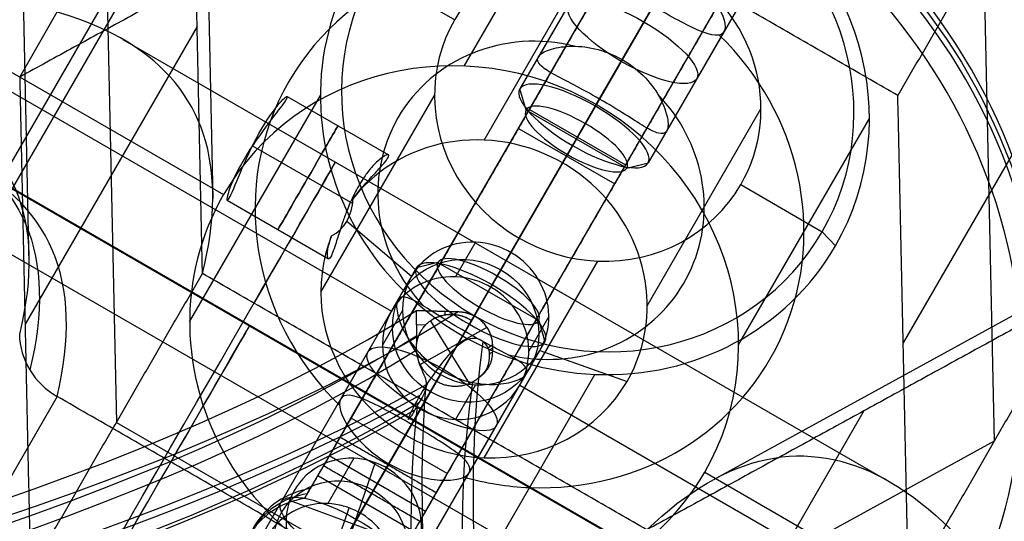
# Model space of a CAD drawing. Header units: millimetres. Extents: x -445 to 449, y -417 to 415.
# Tile 250 of 256: x 143 to 169, y 258 to 271. Entities that reach past the tile are written whole.
import ezdxf

# ---------------------------------------------------------------- set-up
doc = ezdxf.new("R2010")
doc.units = ezdxf.units.MM
doc.header["$MEASUREMENT"] = 0
doc.layers.add('Default', color=7, linetype='Continuous', true_color=0x000000)

# ---------------------------------------------------------------- blocks, each defined once
blk = doc.blocks.new('Block 01')
at = {"layer": 'Default', "color": 7, "true_color": 0xecf1ef}
for points in [[(180.684, -209.442, 931.793), (135.862, -235.32, 931.793), (91.04, -261.198, 931.793)], [(91.471, -261.944, 929.631), (136.293, -236.066, 929.631), (181.115, -210.188, 929.631)]]:
    blk.add_open_spline(points, degree=2, dxfattribs=at)

msp = doc.modelspace()

# ---------------------------------------------------------------- linework, layer by layer
at = {"layer": 'Default', "color": 9, "true_color": 0xbfbfbf}
for p, q in [((128.229, 242.71, -931.166), (164.763, 305.99, -938.428)), ((129.716, 244.541, -926.373), (165.032, 305.711, -933.393)), ((142.574, 282.812, -769.675), (142.967, 264.683, -774.676)), ((163.534, 282.073, -737.35), (156.22, 269.404, -742.069)), ((165.573, 281.604, -739.254), (158.259, 268.936, -743.973)), ((147.609, 281.263, -770.102), (147.93, 266.433, -774.193)), ((164.959, 280.541, -735.447), (157.645, 267.872, -740.166)), ((166.998, 280.073, -737.35), (159.684, 267.404, -742.069)), ((121.785, 278.694, -928.918), (184.947, 242.228, -928.918)), ((119.907, 277.967, -933.787), (185.257, 240.237, -933.787)), ((151.514, 260.253, -707.683), (161.147, 276.938, -721.774)), ((152.961, 259.759, -707.28), (162.594, 276.444, -721.37)), ((154.716, 270.023, -729.53), (158.247, 276.138, -751.419)), ((158.285, 268.981, -729.245), (162.33, 275.987, -726.636)), ((152.666, 259.248, -708.087), (162.299, 275.933, -722.177)), ((154.112, 258.753, -707.683), (163.745, 275.438, -721.774)), ((161.862, 275.176, -725.362), (155.438, 264.049, -729.506)), ((145.038, 273.75, -745.947), (145.328, 260.395, -749.631)), ((155.253, 268.024, -733.679), (158.323, 273.341, -752.713)), ((169.038, 259.894, -745.947), (168.749, 273.248, -742.263)), ((158.266, 272.947, -740.749), (156.722, 270.274, -741.745)), ((152.261, 272.547, -753.913), (154.462, 271.276, -753.913)), ((160.434, 272.703, -742.569), (158.987, 270.196, -743.503)), ((159.82, 271.639, -738.763), (158.373, 269.133, -739.696)), ((147.506, 271.095, -762.188), (142.861, 263.05, -733.39)), ((161.73, 270.947, -740.749), (160.186, 268.274, -741.745)), ((140.86, 270.799, -731.548), (148.221, 266.549, -731.548)), ((145.501, 270.745, -806.037), (166.204, 258.792, -806.037)), ((171.216, 270.593, -758.504), (166.571, 262.548, -729.706)), ((141.062, 270.15, -730.12), (152.754, 263.4, -730.12)), ((156.388, 268.835, -742.201), (156.22, 269.404, -742.069)), ((147.305, 263.109, -732.657), (150.835, 269.224, -754.546)), ((149.938, 269.202, -736.306), (152.671, 267.624, -736.306)), ((150.848, 263.914, -735.538), (153.918, 269.231, -754.572)), ((156.183, 268.34, -715.132), (156.478, 268.851, -714.325)), ((159.108, 267.265, -742.201), (156.388, 268.835, -742.201)), ((156.478, 268.851, -714.325), (159.076, 267.351, -714.325)), ((157.989, 268.468, -743.696), (158.259, 268.936, -743.973)), ((159.659, 263.546, -734.22), (162.729, 268.863, -753.254)), ((162.127, 262.489, -730.439), (165.658, 268.604, -752.328)), ((156.183, 268.34, -715.132), (158.781, 266.84, -715.132)), ((157.507, 267.633, -740.706), (157.989, 268.468, -743.696)), ((149.003, 267.87, -737.927), (151.647, 266.344, -737.927)), ((149.003, 267.87, -734.685), (151.708, 266.308, -734.685)), ((157.507, 267.633, -740.706), (157.645, 267.872, -740.166)), ((141.574, 267.239, -806.037), (165.132, 253.637, -806.037)), ((155.978, 264.985, -732.859), (157.375, 267.404, -733.51)), ((159.076, 267.351, -714.325), (158.781, 266.84, -715.132)), ((159.108, 267.265, -742.201), (159.684, 267.404, -742.069)), ((162.184, 266.818, -753.913), (164.385, 265.547, -753.913)), ((148.317, 266.395, -736.306), (151.05, 264.816, -736.306)), ((161.438, 258.843, -775.347), (174.62, 266.077, -771.201)), ((153.295, 264.337, -733.473), (151.548, 265.826, -734.764)), ((154.992, 263.278, -756.062), (156.202, 265.372, -755.282)), ((164.385, 265.547, -753.913), (164.742, 265.164, -753.437)), ((155.027, 265.263, -732.935), (154.486, 264.327, -729.582)), ((146.118, 251.907, -748.586), (153.432, 264.575, -743.868)), ((154.008, 264.714, -743.736), (153.432, 264.575, -743.868)), ((154.008, 264.714, -743.736), (156.729, 263.144, -743.736)), ((155.253, 259.436, -736.078), (158.323, 264.753, -755.113)), ((155.127, 263.512, -742.241), (155.609, 264.347, -745.231)), ((155.609, 264.347, -745.231), (155.471, 264.107, -745.771)), ((148.157, 251.438, -750.49), (155.471, 264.107, -745.771)), ((152.93, 263.705, -744.192), (151.386, 261.032, -745.187)), ((155.127, 263.512, -742.241), (154.857, 263.043, -741.964)), ((153.05, 263.42, -733.769), (152.51, 262.483, -730.416)), ((154.201, 263.301, -729.776), (154.2, 263.397, -729.748)), ((154.992, 263.278, -756.062), (154.678, 262.733, -755.74)), ((157.003, 263.254, -733.177), (156.462, 262.318, -729.825)), ((147.543, 250.375, -746.683), (154.857, 263.043, -741.964)), ((153.674, 263.024, -729.941), (153.435, 263.031, -729.977)), ((153.532, 261.958, -730.276), (155.334, 262.963, -729.686)), ((154.858, 261.441, -730.199), (153.808, 263.144, -729.893)), ((156.729, 263.144, -743.736), (156.896, 262.575, -743.868)), ((154.743, 262.847, -746.241), (153.296, 260.34, -747.174)), ((149.582, 249.907, -748.586), (156.896, 262.575, -743.868)), ((156.759, 262.337, -733.473), (159.114, 261.501, -734.879)), ((154.129, 261.783, -742.434), (152.682, 259.276, -743.367)), ((154.075, 261.689, -734.087), (153.132, 260.055, -736.248)), ((154.716, 255.576, -733.566), (158.247, 261.691, -755.455)), ((156.394, 261.705, -744.192), (154.85, 259.032, -745.187)), ((155.027, 261.411, -734.011), (154.486, 260.474, -730.658)), ((156.218, 261.4, -730.12), (167.909, 254.65, -730.12)), ((143.731, 261.094, -765.318), (139.127, 253.118, -736.767)), ((153.651, 260.954, -764.03), (151.232, 256.764, -749.032)), ((153.534, 260.752, -730.734), (147.11, 249.625, -734.879)), ((165.506, 260.703, -762.188), (160.861, 252.658, -733.39)), ((145.328, 260.395, -749.631), (157.328, 253.467, -749.631)), ((151.565, 260.342, -707.155), (150.864, 259.127, -707.608)), ((154.26, 259.009, -707.28), (151.662, 260.509, -707.28)), ((151.316, 259.911, -708.022), (151.135, 259.597, -706.898)), ((157.328, 253.467, -749.631), (169.038, 259.894, -745.947)), ((153.669, 257.986, -706.894), (151.071, 259.486, -706.894)), ((153.669, 257.986, -707.894), (151.071, 259.486, -707.894)), ((151.738, 259.423, -712.587), (151.032, 258.2, -708.209)), ((152.318, 259.307, -712.526), (151.158, 255.976, -713.643)), ((150.486, 258.473, -707.696), (150.841, 259.088, -707.467)), ((150.764, 258.955, -706.991), (153.362, 257.455, -706.991)), ((161.211, 259.049, -731.548), (168.572, 254.799, -731.548)), ((150.74, 258.913, -708.057), (150.587, 258.647, -707.105)), ((153.462, 257.627, -707.608), (154.163, 258.842, -707.155)), ((150.409, 258.34, -707.22), (150.563, 258.606, -708.172)), ((151.508, 257.243, -708.4), (152.217, 258.471, -707.942)), ((153.914, 258.411, -708.022), (153.733, 258.097, -706.898)), ((153.472, 257.003, -712.983), (150.005, 258.279, -713.186)), ((151.354, 256.977, -707.448), (152.063, 258.205, -706.991)), ((151.131, 256.702, -708.612), (151.612, 258.084, -708.148))]:
    msp.add_line(p, q, dxfattribs=at)
at = {"layer": 'Default', "color": 9, "true_color": 0xbfbfbf, "extrusion": (-0.153498, -0.265866, 0.951711)}
for centre, radius in [((2.588, 65.641, -789.34), 16), ((2.588, 65.641, -790.101), 2), ((2.588, 65.641, -768.14), 1.85)]:
    msp.add_circle(centre, radius, dxfattribs=at)
at = {"layer": 'Default', "color": 9, "true_color": 0xbfbfbf, "extrusion": (0.475855, 0.824206, 0.306996)}
for centre in [(-2.588, -801.84, 71.333), (-2.588, -801.84, 59.95), (-2.588, -801.84, 55.027)]:
    msp.add_circle(centre, 2, dxfattribs=at)
at = {"layer": 'Default', "color": 9, "true_color": 0xbfbfbf, "extrusion": (0.866025, -0.5, 0)}
msp.add_circle((306.484, -736.306, -3.167), 1.621, dxfattribs=at)
at = {"layer": 'Default', "color": 9, "true_color": 0xbfbfbf, "extrusion": (-0.153498, -0.265866, 0.951711)}
for centre, radius, start, end in [((2.588, 65.641, -789.84), 16, 360, 180), ((2.588, 65.641, -788.84), 16, 0, 180), ((2.588, 65.641, -788.34), 15.5, 360, 180), ((2.588, 65.641, -812.84), 7.5, 360, 180), ((2.588, 65.641, -813.34), 7, 0, 180), ((2.588, 65.641, -801.34), 7.5, 104.9662, 255.0338), ((2.588, 65.641, -813.34), 4.459, 360, 180), ((2.588, 65.641, -813.34), 7, 180, 0), ((2.588, 65.641, -812.84), 7.5, 180, 298.7875), ((2.588, 65.641, -813.34), 4.459, 180, 298.7875), ((2.588, 65.641, -803.363), 4.459, 106.9008, 253.0992), ((2.588, 65.641, -789.84), 16, 180, 298.7875), ((2.588, 65.641, -801.34), 7.5, 298.7875, 75.0338), ((2.588, 65.641, -788.84), 16, 180, 298.7875), ((2.588, 65.641, -788.34), 15.5, 180, 0), ((2.588, 65.641, -789.84), 7.5, 360, 180), ((2.588, 65.641, -803.363), 4.459, 298.7875, 73.0992), ((2.588, 65.641, -793.34), 4.459, 360, 172.0776), ((2.588, 65.641, -813.34), 4.458, 298.7875, 360), ((2.588, 65.641, -789.84), 7.5, 180, 298.7875), ((2.588, 65.641, -793.34), 4.459, 187.9224, 298.7875), ((2.588, 65.641, -791.863), 2, 118.7875, 180), ((2.588, 65.641, -791.863), 2, 0, 118.7875), ((2.588, 65.641, -812.84), 7.5, 298.7875, 0), ((2.588, 65.641, -788.34), 2, 118.7875, 180), ((2.588, 65.641, -791.863), 2, 180, 0), ((2.588, 65.641, -788.34), 2, 360, 118.7875), ((2.588, 65.641, -788.34), 2, 180, 0), ((2.588, 65.641, -803.363), 4.459, 286.9008, 298.7875), ((2.588, 65.641, -793.34), 4.458, 298.7875, 0), ((2.588, 65.641, -770.44), 1.85, 118.7875, 190.2818), ((2.588, 65.641, -770.44), 1.85, 10.2818, 118.7875), ((2.588, 65.641, -789.84), 7.5, 298.7875, 360), ((2.588, 65.641, -801.34), 7.5, 284.9662, 298.7875), ((2.588, 65.641, -765.312), 2.3, 130.7057, 229.2943), ((2.588, 65.641, -765.84), 2.3, 130.7057, 229.2943), ((2.588, 65.641, -764.84), 2.3, 130.7057, 229.2943), ((2.588, 65.641, -765.84), 1.85, 118.7875, 190.2818), ((2.588, 65.641, -770.44), 1.85, 190.2818, 10.2818), ((2.588, 65.641, -765.84), 1.85, 10.2818, 118.7875)]:
    msp.add_arc(centre, radius, start, end, dxfattribs=at)
at = {"layer": 'Default', "color": 9, "true_color": 0xbfbfbf, "extrusion": (0.866025, -0.5, 0)}
for centre, radius, start, end in [((104.701, -806.037, -2.734), 202.521, 326.60216, 11.9713), ((104.701, -806.037, -2.532), 197.521, 326.64669, 11.89694), ((300.258, -708.894, 2.588), 2, 53.8204, 107.8783), ((300.258, -708.894, 2.588), 1, 53.8204, 107.8783)]:
    msp.add_arc(centre, radius, start, end, dxfattribs=at)
at = {"layer": 'Default', "color": 9, "true_color": 0xbfbfbf, "extrusion": (0.475855, 0.824206, 0.306996)}
for centre, radius, start, end in [((-2.588, -801.84, 68.571), 2, 270, 90), ((-2.588, -801.84, 68.141), 1.571, 270, 90), ((-2.588, -801.84, 68.571), 2, 180, 270), ((-2.588, -801.84, 68.141), 1.571, 90, 270), ((-2.588, -801.84, 68.571), 2, 90, 180), ((-2.588, -801.84, 62.712), 2, 270, 360), ((-2.588, -801.84, 63.141), 1.571, 270, 90), ((-2.588, -801.84, 62.712), 2, 360, 90), ((-2.588, -801.84, 63.141), 1.571, 90, 270), ((-2.588, -801.84, 62.712), 2, 90, 270)]:
    msp.add_arc(centre, radius, start, end, dxfattribs=at)
at = {"layer": 'Default', "color": 9, "true_color": 0xbfbfbf, "extrusion": (-0.013809, 0.961407, 0.274783)}
for centre, radius, start, end in [((-85.131, -805.909, 50.58), 79, 15.12179, 155.81327), ((-85.131, -805.909, 50.58), 80.1, 15.17278, 156.026), ((-85.131, -805.909, 49.872), 79, 15.12179, 155.81327), ((-85.131, -805.909, 49.48), 79, 15.12179, 155.77743), ((-85.131, -805.909, 49.48), 79, 15.12179, 155.77743), ((-85.131, -805.909, 48.58), 80.1, 14.9084, 153.98677), ((-85.131, -805.909, 48.58), 79.9, 14.94675, 154.46812), ((-85.131, -805.909, 48.58), 79.9, 14.94675, 154.46812), ((-85.131, -805.909, 49.68), 81, 17.69251, 153.24135), ((-85.131, -805.909, 49.68), 81, 155.96462, 156.19087), ((-85.131, -805.909, 49.591), 81, 156.0065, 156.19061), ((-85.131, -805.909, 49.48), 81, 17.68616, 152.9454)]:
    msp.add_arc(centre, radius, start, end, dxfattribs=at)
at = {"layer": 'Default', "color": 9, "true_color": 0xbfbfbf, "extrusion": (0.839781, 0.4683, 0.274704)}
msp.add_arc((78.504, -800.785, 51.993), 81, 19.36962, 19.37481, dxfattribs=at)
at = {"layer": 'Default', "color": 9, "true_color": 0xbfbfbf, "extrusion": (0.839785, 0.468295, 0.274702)}
for centre, radius, start, end in [((78.506, -800.784, 52.994), 80, 19.8939, 169.28289), ((78.506, -800.784, 50.994), 80, 19.50005, 19.6007), ((78.506, -800.784, 51.994), 81, 22.33024, 166.5581), ((78.506, -800.784, 51.994), 79, 19.63256, 169.15874), ((78.506, -800.784, 50.994), 80, 21.21539, 169.1108)]:
    msp.add_arc(centre, radius, start, end, dxfattribs=at)
at = {"layer": 'Default', "color": 9, "true_color": 0xbfbfbf, "extrusion": (-0.01381, 0.961407, 0.274782)}
msp.add_arc((-85.132, -805.908, 49.48), 81, 156.02946, 156.19027, dxfattribs=at)
at = {"layer": 'Default', "color": 9, "true_color": 0xbfbfbf, "extrusion": (0.866025, -0.5, 7.17815e-13)}
msp.add_arc((300.258, -708.894, 1.088), 2, 53.8204, 107.8783, dxfattribs=at)
at = {"layer": 'Default', "color": 9, "true_color": 0xbfbfbf, "extrusion": (0.866025, -0.5, 7.76407e-13)}
msp.add_arc((300.258, -708.894, 1.088), 1, 53.8204, 107.8783, dxfattribs=at)
at = {"layer": 'Default', "color": 9, "true_color": 0xbfbfbf, "extrusion": (0.866025, -0.5, 1.25336e-12)}
msp.add_arc((300.258, -708.894, 4.088), 2, 53.8204, 107.8783, dxfattribs=at)
at = {"layer": 'Default', "color": 9, "true_color": 0xbfbfbf, "extrusion": (0.866025, -0.5, 2.75455e-12)}
msp.add_arc((300.258, -708.894, 4.088), 1, 53.8204, 107.8783, dxfattribs=at)
at = {"layer": 'Default', "color": 9, "true_color": 0xbfbfbf}
for points, degree in [([(97.183, 263.324, -926.373), (142.416, 291.582, -931.053), (187.648, 319.84, -935.733)], 2), ([(142.716, 269.727, -731.548), (145.038, 273.75, -745.947), (147.361, 277.772, -760.346)], 2), ([(147.651, 264.418, -764.03), (147.506, 271.095, -762.188), (147.361, 277.772, -760.346)], 2), ([(161.295, 277.194, -721.37), (156.478, 268.851, -714.325), (151.662, 260.509, -707.28)], 2), ([(171.071, 277.271, -756.662), (168.749, 273.248, -742.263), (166.426, 269.226, -727.864)], 2), ([(161, 276.683, -722.177), (156.183, 268.34, -715.132), (151.367, 259.998, -708.087)], 2), ([(154.426, 276.154, -727.864), (148.571, 272.941, -729.706), (142.716, 269.727, -731.548)], 2), ([(166.426, 269.226, -727.864), (160.426, 272.69, -727.864), (154.426, 276.154, -727.864)], 2), ([(163.893, 275.694, -721.37), (159.076, 267.351, -714.325), (154.26, 259.009, -707.28)], 2), ([(153.965, 258.498, -708.087), (158.781, 266.84, -715.132), (163.598, 275.183, -722.177)], 2), ([(142.716, 269.727, -731.548), (142.861, 263.05, -733.39), (143.006, 256.373, -735.232)], 2), ([(166.716, 255.871, -731.548), (166.571, 262.548, -729.706), (166.426, 269.226, -727.864)], 2), ([(148.317, 266.395, -736.306), (148.326, 266.389, -736.475), (148.345, 266.409, -736.643), (148.371, 266.454, -736.804)], 3), ([(151.137, 265.431, -735.068), (151.479, 265.601, -734.799), (151.697, 265.979, -734.658), (151.721, 266.444, -734.69)], 3), ([(143.006, 256.373, -735.232), (145.328, 260.395, -749.631), (147.651, 264.418, -764.03)], 2), ([(159.651, 257.49, -764.03), (153.651, 260.954, -764.03), (147.651, 264.418, -764.03)], 2), ([(171.361, 263.916, -760.346), (165.506, 260.703, -762.188), (159.651, 257.49, -764.03)], 2), ([(166.716, 255.871, -731.548), (169.038, 259.894, -745.947), (171.361, 263.916, -760.346)], 2), ([(97.183, 263.324, -926.373), (140.56, 238.28, -926.373), (183.938, 213.236, -926.373)], 2), ([(153.441, 262.561, -730.112), (153.435, 262.99, -729.989), (153.429, 263.42, -729.866)], 2), ([(153.429, 263.42, -729.866), (153.992, 263.403, -729.78), (154.554, 263.387, -729.694)], 2), ([(154.989, 263.272, -729.657), (154.954, 263.212, -729.68), (154.92, 263.151, -729.703)], 2), ([(153.424, 262.349, -730.125), (153.422, 262.422, -730.102), (153.429, 262.488, -730.101), (153.441, 262.561, -730.112)], 3), ([(155.355, 262.41, -729.514), (155.377, 262.366, -729.574), (155.39, 262.316, -729.619), (155.395, 262.242, -729.649)], 3), ([(155.484, 262.493, -729.795), (155.485, 262.396, -729.822), (155.486, 262.3, -729.849)], 2), ([(94.573, 262.141, -931.166), (139.395, 236.263, -931.166), (184.218, 210.385, -931.166)], 2), ([(155.395, 262.242, -729.649), (155.413, 261.973, -729.759), (155.31, 261.745, -729.906), (155.13, 261.62, -730.102)], 3), ([(153.679, 261.372, -726.103), (153.629, 261.297, -726.021), (153.581, 261.218, -725.941), (153.533, 261.134, -725.866)], 3), ([(153.718, 261.431, -726.17), (153.705, 261.412, -726.147), (153.692, 261.392, -726.125), (153.679, 261.372, -726.103)], 3), ([(143.726, 261.097, -765.318), (143.728, 261.096, -765.318), (143.73, 261.095, -765.318), (143.731, 261.094, -765.318)], 3), ([(158.731, 252.434, -765.318), (151.231, 256.764, -765.318), (143.731, 261.094, -765.318)], 2), ([(151.662, 260.509, -707.28), (151.514, 260.253, -707.683), (151.367, 259.998, -708.087)], 2), ([(175.345, 260.425, -760.406), (168.026, 256.408, -762.709), (160.707, 252.392, -765.011)], 2), ([(151.367, 259.998, -708.087), (152.666, 259.248, -708.087), (153.965, 258.498, -708.087)], 2), ([(150.918, 259.221, -707.942), (150.74, 258.913, -708.057), (150.563, 258.606, -708.172)], 2), ([(150.918, 259.221, -707.942), (150.841, 259.088, -707.467), (150.764, 258.955, -706.991)], 2), ([(153.516, 257.721, -707.942), (152.217, 258.471, -707.942), (150.918, 259.221, -707.942)], 2), ([(150.764, 258.955, -706.991), (150.587, 258.647, -707.105), (150.409, 258.34, -707.22)], 2), ([(154.26, 259.009, -707.28), (154.112, 258.753, -707.683), (153.965, 258.498, -708.087)], 2)]:
    msp.add_open_spline(points, degree=degree, dxfattribs=at)
for points, knots in [([(158.266, 272.947, -740.749), (158.35, 273.093, -741.27), (158.649, 273.171, -741.727), (159.462, 273.116, -742.38), (159.961, 272.976, -742.569), (160.907, 272.43, -742.569), (161.278, 272.067, -742.38), (161.732, 271.391, -741.727), (161.814, 271.093, -741.27), (161.73, 270.947, -740.749)], [0, 0, 0, 0, 0.1514517, 0.1514517, 0.3029356, 0.3029356, 0.4544195, 0.4544195, 0.6058712, 0.6058712, 0.6058712, 0.6058712]), ([(161.73, 270.947, -740.749), (161.646, 270.802, -740.229), (161.41, 270.834, -739.731), (160.731, 271.121, -738.992), (160.293, 271.366, -738.763), (159.347, 271.913, -738.763), (158.915, 272.169, -738.992), (158.327, 272.614, -739.731), (158.182, 272.802, -740.229), (158.266, 272.947, -740.749)], [0.6058712, 0.6058712, 0.6058712, 0.6058712, 0.7573229, 0.7573229, 0.9088068, 0.9088068, 1.0602907, 1.0602907, 1.2117424, 1.2117424, 1.2117424, 1.2117424]), ([(147.651, 264.418, -764.03), (148.381, 267.345, -777.708), (147.673, 269.421, -791.498), (143.592, 271.913, -818.833), (140.211, 272.329, -832.404), (131.045, 271.561, -858.752), (125.301, 270.386, -871.446), (111.877, 266.627, -895.53), (104.196, 264.041, -906.921), (95.754, 260.85, -917.515)], [709.935271, 709.935271, 709.935271, 709.935271, 752.393419, 752.393419, 794.836461, 794.836461, 837.156721, 837.156721, 879.495751, 879.495751, 879.495751, 879.495751]), ([(92.19, 258.873, -914.442), (99.596, 261.72, -905.122), (113.025, 266.38, -885.442), (130.169, 270.486, -850.124), (141.659, 270.144, -809.332), (143.465, 265.869, -779.553), (142.707, 262.778, -765.013)], [-189.353565, -189.353565, -189.353565, -189.353565, -153.964946, -118.576327, -71.391502, -24.206688, -24.206688, -24.206688, -24.206688]), ([(156.722, 270.274, -741.745), (156.767, 270.352, -742.025), (156.876, 270.416, -742.265), (157.165, 270.515, -742.683), (157.347, 270.55, -742.861), (157.772, 270.565, -743.168), (158.002, 270.547, -743.285), (158.482, 270.435, -743.452), (158.733, 270.342, -743.503), (159.24, 270.05, -743.503), (159.446, 269.879, -743.452), (159.783, 269.519, -743.285), (159.914, 269.329, -743.167), (160.113, 268.953, -742.861), (160.173, 268.778, -742.683), (160.232, 268.478, -742.265), (160.231, 268.352, -742.025), (160.186, 268.274, -741.745)], [-1.2246708, -1.2246708, -1.2246708, -1.2246708, -1.1490421, -1.1490421, -1.0719461, -1.0719461, -0.9946182, -0.9946182, -0.9185031, -0.9185031, -0.842372, -0.842372, -0.765058, -0.765058, -0.6879458, -0.6879458, -0.6123354, -0.6123354, -0.6123354, -0.6123354]), ([(160.186, 268.274, -741.745), (160.141, 268.196, -741.465), (160.061, 268.182, -741.206), (159.859, 268.233, -740.733), (159.735, 268.299, -740.517), (159.425, 268.482, -740.137), (159.25, 268.596, -739.983), (158.851, 268.848, -739.764), (158.626, 268.986, -739.696), (158.119, 269.279, -739.696), (157.887, 269.405, -739.764), (157.469, 269.624, -739.983), (157.283, 269.719, -740.137), (156.969, 269.895, -740.517), (156.85, 269.97, -740.733), (156.705, 270.12, -741.206), (156.677, 270.196, -741.465), (156.722, 270.274, -741.745)], [-0.6123354, -0.6123354, -0.6123354, -0.6123354, -0.5367068, -0.5367068, -0.4596107, -0.4596107, -0.3822828, -0.3822828, -0.3061677, -0.3061677, -0.2300366, -0.2300366, -0.1527226, -0.1527226, -0.0756105, -0.0756105, 0, 0, 0, 0]), ([(92.449, 258.296, -914.475), (99.866, 261.097, -905.156), (113.31, 265.669, -885.483), (130.459, 269.65, -850.19), (141.941, 269.209, -809.454), (143.745, 264.903, -779.731), (142.991, 261.81, -765.22)], [0, 0, 0, 0, 35.012927, 70.025854, 116.709757, 163.377349, 163.377349, 163.377349, 163.377349]), ([(149.913, 269.126, -735.809), (149.861, 269.04, -735.5), (149.743, 268.887, -735.228), (149.399, 268.434, -734.784), (149.154, 268.105, -734.659), (148.712, 267.42, -734.722), (148.533, 267.08, -734.911), (148.325, 266.569, -735.506), (148.294, 266.407, -735.901), (148.317, 266.395, -736.306)], [0.4824965, 0.4824965, 0.4824965, 0.4824965, 0.5757216, 0.5757216, 0.6939047, 0.6939047, 0.8132314, 0.8132314, 0.9314925, 0.9314925, 0.9314925, 0.9314925]), ([(148.371, 266.454, -736.804), (148.434, 266.563, -737.195), (148.537, 266.818, -737.523), (148.811, 267.468, -737.916), (148.984, 267.854, -737.978), (149.372, 268.554, -737.788), (149.578, 268.839, -737.539), (149.872, 269.182, -736.874), (149.959, 269.241, -736.458), (149.936, 269.166, -735.971), (149.927, 269.148, -735.889), (149.913, 269.126, -735.809)], [0, 0, 0, 0, 0.1141303, 0.1141303, 0.2281087, 0.2281087, 0.3429683, 0.3429683, 0.4584068, 0.4584068, 0.4824965, 0.4824965, 0.4824965, 0.4824965]), ([(143.726, 261.097, -765.318), (144.475, 264.201, -779.856), (142.636, 268.532, -809.624), (131.055, 269.024, -850.389), (113.796, 265.108, -885.673), (100.282, 260.587, -905.327), (92.831, 257.815, -914.635)], [-1314.671432, -1314.671432, -1314.671432, -1314.671432, -1267.486616, -1220.301788, -1184.913167, -1149.524555, -1149.524555, -1149.524555, -1149.524555]), ([(151.721, 266.444, -734.69), (151.913, 266.695, -734.714), (152.038, 266.83, -734.797), (152.258, 267.074, -734.971), (152.344, 267.165, -735.072), (152.562, 267.404, -735.396), (152.645, 267.505, -735.637), (152.697, 267.626, -736.163), (152.674, 267.651, -736.446), (152.536, 267.58, -736.905), (152.474, 267.54, -737.062), (152.337, 267.414, -737.317), (152.284, 267.362, -737.406), (152.18, 267.241, -737.55), (152.144, 267.199, -737.596), (152.032, 267.047, -737.721), (151.958, 266.94, -737.794), (151.785, 266.641, -737.905), (151.721, 266.508, -737.922), (151.627, 266.302, -737.931), (151.599, 266.235, -737.925), (151.519, 266.038, -737.899), (151.481, 265.933, -737.87), (151.383, 265.651, -737.766), (151.339, 265.509, -737.678), (151.225, 265.143, -737.381), (151.175, 264.99, -737.146), (151.099, 264.832, -736.71), (151.07, 264.803, -736.515), (151.05, 264.816, -736.306)], [0.3075037, 0.3075037, 0.3075037, 0.3075037, 0.3618748, 0.3618748, 0.4162459, 0.4162459, 0.5256726, 0.5256726, 0.634687, 0.634687, 0.6874109, 0.6874109, 0.7137728, 0.7137728, 0.7269538, 0.7269538, 0.7401348, 0.7401348, 0.7533174, 0.7533174, 0.7665, 0.7665, 0.7928652, 0.7928652, 0.8455957, 0.8455957, 0.9545721, 0.9545721, 1.0348284, 1.0348284, 1.0348284, 1.0348284]), ([(151.05, 264.816, -736.306), (151.043, 264.821, -736.23), (151.037, 264.832, -736.153), (151.023, 264.879, -735.924), (151.019, 264.928, -735.771), (151.038, 265.099, -735.442), (151.052, 265.204, -735.27), (151.137, 265.431, -735.068)], [1.0348284, 1.0348284, 1.0348284, 1.0348284, 1.0640759, 1.0640759, 1.1184208, 1.1184208, 1.1727658, 1.1727658, 1.1727658, 1.1727658]), ([(156.394, 261.705, -744.192), (156.439, 261.784, -744.472), (156.411, 261.86, -744.731), (156.266, 262.009, -745.204), (156.147, 262.084, -745.42), (155.833, 262.261, -745.8), (155.647, 262.355, -745.954), (155.229, 262.574, -746.173), (154.997, 262.7, -746.241), (154.49, 262.993, -746.241), (154.265, 263.131, -746.173), (153.866, 263.383, -745.954), (153.691, 263.497, -745.8), (153.381, 263.681, -745.419), (153.257, 263.746, -745.204), (153.055, 263.797, -744.73), (152.975, 263.784, -744.472), (152.93, 263.705, -744.192)], [-0.6123354, -0.6123354, -0.6123354, -0.6123354, -0.5367068, -0.5367068, -0.4596107, -0.4596107, -0.3822828, -0.3822828, -0.3061677, -0.3061677, -0.2300366, -0.2300366, -0.1527226, -0.1527226, -0.0756105, -0.0756105, 0, 0, 0, 0]), ([(152.93, 263.705, -744.192), (152.885, 263.627, -743.911), (152.884, 263.501, -743.671), (152.943, 263.202, -743.254), (153.004, 263.026, -743.076), (153.202, 262.651, -742.769), (153.333, 262.46, -742.651), (153.67, 262.101, -742.484), (153.876, 261.93, -742.434), (154.383, 261.637, -742.434), (154.634, 261.544, -742.485), (155.114, 261.432, -742.651), (155.344, 261.414, -742.769), (155.769, 261.429, -743.076), (155.951, 261.465, -743.254), (156.24, 261.564, -743.672), (156.349, 261.627, -743.911), (156.394, 261.705, -744.192)], [-1.2246708, -1.2246708, -1.2246708, -1.2246708, -1.1490421, -1.1490421, -1.0719461, -1.0719461, -0.9946182, -0.9946182, -0.9185031, -0.9185031, -0.842372, -0.842372, -0.765058, -0.765058, -0.6879458, -0.6879458, -0.6123354, -0.6123354, -0.6123354, -0.6123354]), ([(142.707, 262.778, -765.013), (142.714, 262.441, -765.095), (142.813, 262.103, -765.167), (143.168, 261.517, -765.273), (143.424, 261.269, -765.308), (143.726, 261.097, -765.318)], [-7.355431, -7.355431, -7.355431, -7.355431, -6.289077, -6.289077, -5.222526, -5.222526, -5.222526, -5.222526]), ([(153.718, 261.431, -726.17), (153.964, 261.792, -726.586), (154.237, 262.162, -727.274), (154.588, 262.514, -728.107), (154.706, 262.623, -728.386), (154.964, 262.682, -728.844), (155.057, 262.675, -728.987), (155.227, 262.592, -729.248), (155.306, 262.515, -729.372), (155.355, 262.41, -729.514)], [-0.8713157, -0.8713157, -0.8713157, -0.8713157, -0.6856621, -0.6856621, -0.579271, -0.579271, -0.5233448, -0.5233448, -0.4661656, -0.4661656, -0.4661656, -0.4661656]), ([(153.424, 262.349, -730.125), (153.43, 262.141, -730.193), (153.523, 261.919, -730.226), (153.64, 261.66, -730.092), (153.672, 261.584, -730.021), (153.697, 261.452, -729.83), (153.697, 261.402, -729.736), (153.661, 261.179, -729.252), (153.573, 261.048, -728.838), (153.497, 260.928, -728.425)], [-0.5549563, -0.5549563, -0.5549563, -0.5549563, -0.4685704, -0.4685704, -0.4280885, -0.4280885, -0.3905409, -0.3905409, -0.2404125, -0.2404125, -0.2404125, -0.2404125]), ([(154.85, 259.032, -745.187), (154.934, 259.177, -745.708), (154.789, 259.366, -746.206), (154.201, 259.81, -746.945), (153.769, 260.067, -747.174), (152.823, 260.613, -747.174), (152.385, 260.859, -746.945), (151.706, 261.146, -746.206), (151.47, 261.177, -745.708), (151.386, 261.032, -745.187)], [0.6058712, 0.6058712, 0.6058712, 0.6058712, 0.7573229, 0.7573229, 0.9088068, 0.9088068, 1.0602907, 1.0602907, 1.2117424, 1.2117424, 1.2117424, 1.2117424]), ([(153.388, 260.737, -727.759), (153.332, 260.626, -727.375), (153.251, 260.503, -726.858), (153.199, 260.461, -726.109), (153.205, 260.498, -725.864), (153.297, 260.7, -725.613), (153.395, 260.888, -725.646), (153.533, 261.134, -725.866)], [-0.2095239, -0.2095239, -0.2095239, -0.2095239, -0.127486, -0.127486, -0.0702053, -0.0702053, 0, 0, 0, 0]), ([(151.386, 261.032, -745.187), (151.302, 260.886, -744.667), (151.384, 260.588, -744.21), (151.838, 259.912, -743.557), (152.209, 259.55, -743.367), (153.155, 259.003, -743.367), (153.655, 258.864, -743.557), (154.467, 258.808, -744.21), (154.766, 258.886, -744.667), (154.85, 259.032, -745.187)], [0, 0, 0, 0, 0.1514517, 0.1514517, 0.3029356, 0.3029356, 0.4544195, 0.4544195, 0.6058712, 0.6058712, 0.6058712, 0.6058712]), ([(159.651, 257.49, -764.03), (161.82, 259.586, -777.708), (163.971, 260.011, -791.499), (168.17, 257.722, -818.833), (170.221, 255.002, -832.404), (174.139, 246.68, -858.752), (175.993, 241.119, -871.446), (179.449, 227.613, -895.531), (181.052, 219.669, -906.921), (182.509, 210.762, -917.515)], [709.935271, 709.935271, 709.935271, 709.935271, 752.393429, 752.393429, 794.836471, 794.836471, 837.156731, 837.156731, 879.495751, 879.495751, 879.495751, 879.495751])]:
    msp.add_open_spline(points, degree=3, knots=knots, dxfattribs=at)
for points, weights, knots in [([(153.579, 261.872, -730.292), (153.058, 262.718, -730.14), (153.882, 263.191, -729.867), (153.887, 263.193, -729.865), (153.892, 263.196, -729.864)], [0.995113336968, 0.709570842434, 1, 0.997618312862, 0.995275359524], [-4.740096, -4.740096, -4.740096, -3.168951, -3.168951, -3.156067, -3.156067, -3.156067]), ([(153.892, 263.196, -729.864), (153.894, 263.198, -729.863), (153.897, 263.199, -729.862), (154.404, 263.478, -729.697), (154.92, 263.151, -729.703)], [0.997471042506, 0.998730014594, 1, 0.800383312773, 0.872857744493], [-3.174983, -3.174983, -3.174983, -3.168115, -3.168115, -2.088526, -2.088526, -2.088526]), ([(153.891, 263.193, -729.857), (153.9, 263.198, -729.854), (153.91, 263.203, -729.851), (154.413, 263.47, -729.693), (154.92, 263.151, -729.703)], [0.990954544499, 0.995405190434, 1, 0.803251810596, 0.870831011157], [6.305306, 6.305306, 6.305306, 6.330133, 6.330133, 7.393184, 7.393184, 7.393184]), ([(155.484, 262.493, -729.795), (155.484, 262.502, -729.792), (155.484, 262.511, -729.79), (155.466, 263.018, -729.648), (154.989, 263.272, -729.657)], [0.991535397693, 0.995704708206, 1, 0.804840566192, 0.86975683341], [-5.7693964, -5.7693964, -5.7693964, -5.7483216, -5.7483216, -4.7907719, -4.7907719, -4.7907719]), ([(153.966, 261.501, -730.332), (153.731, 261.634, -730.334), (153.587, 261.86, -730.294), (153.583, 261.866, -730.293), (153.579, 261.872, -730.292)], [0.868567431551, 0.900444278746, 1, 0.99702512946, 0.994110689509], [-5.2885574, -5.2885574, -5.2885574, -4.7503371, -4.7503371, -4.7342543, -4.7342543, -4.7342543])]:
    msp.add_rational_spline(points, weights, degree=2, knots=knots, dxfattribs=at)
for points, weights in [([(153.441, 262.561, -730.112), (153.517, 262.984, -729.978), (153.891, 263.193, -729.857)], [0.854776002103, 0.840592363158, 0.990954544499]), ([(154.554, 263.387, -729.694), (154.785, 263.38, -729.659), (154.989, 263.272, -729.657)], [0.994477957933, 0.902705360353, 0.870696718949]), ([(155.13, 261.62, -730.102), (155.492, 261.868, -729.971), (155.486, 262.3, -729.849)], [0.858477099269, 0.827139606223, 0.99525308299]), ([(155.13, 261.62, -730.102), (155.021, 261.517, -730.15), (154.884, 261.453, -730.191)], [1, 0.987528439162, 1]), ([(154.004, 261.481, -730.332), (153.985, 261.49, -730.332), (153.966, 261.501, -730.332)], [0.864275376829, 0.866346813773, 0.868818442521]), ([(154.884, 261.453, -730.191), (154.45, 261.253, -730.321), (154.004, 261.481, -730.332)], [0.969547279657, 0.819894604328, 0.8633204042]), ([(153.497, 260.928, -728.425), (153.438, 260.835, -728.1), (153.388, 260.737, -727.759)], [0.896882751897, 0.914155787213, 0.93831463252])]:
    msp.add_rational_spline(points, weights, degree=2, dxfattribs=at)

# ---------------------------------------------------------------- block references
at = {"layer": 'Default', "color": 7, "true_color": 0xecf1ef, "extrusion": (0, 0, -1), "rotation": 180}
msp.add_blockref('Block 01', (-2, -1.187), dxfattribs=at)

doc.saveas('drawing.dxf')
